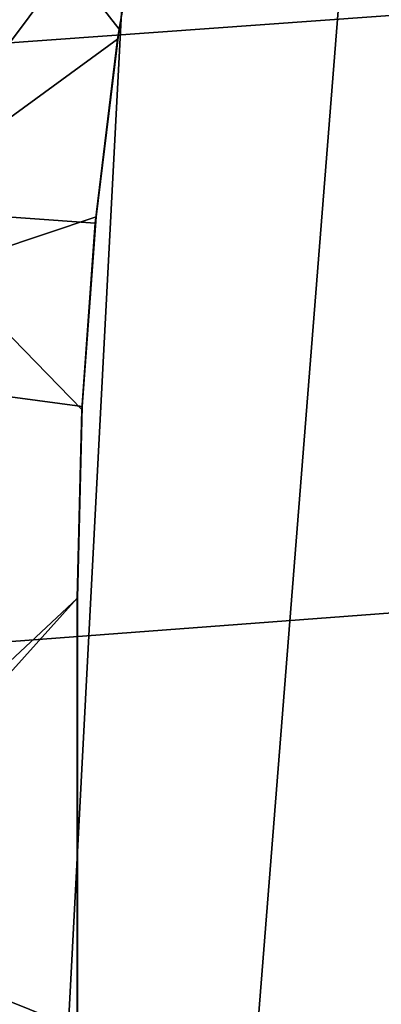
# Model space of a CAD drawing. Header units: metres. Extents: x -167 to 28, y -50 to 27.
# Tile 182 of 256: x -23.917 to -23.267, y 2.395 to 4.165. Entities that reach past the tile are written whole.
import ezdxf

# ---------------------------------------------------------------- set-up
doc = ezdxf.new("R2010")
doc.units = ezdxf.units.M
doc.layers.add('solid_12_065_011_XXX', color=7, linetype='CONTINUOUS')

msp = doc.modelspace()

# ---------------------------------------------------------------- linework, layer by layer
at = {"layer": 'solid_12_065_011_XXX'}
for points in [[(-23.909811, -11.650984, 0.2), (-22.561016, 14.086345, 0.2), (-21.779463, 15.266941, 0.2)], [(-23.255943, -12.906806, 0.2), (-23.909811, -11.650984, 0.2), (-21.779463, 15.266941, 0.2)], [(-24.495947, -10.362094, 0.2), (-23.278662, 12.865782, 0.2), (-22.561016, 14.086345, 0.2)], [(-23.909811, -11.650984, 0.2), (-24.495947, -10.362094, 0.2), (-22.561016, 14.086345, 0.2)], [(-25.012678, -9.043805, 0.2), (-23.930357, 11.608726, 0.2), (-23.278662, 12.865782, 0.2)], [(-24.495947, -10.362094, 0.2), (-25.012678, -9.043805, 0.2), (-23.278662, 12.865782, 0.2)], [(-21.689001, 5.348721, 157.271988), (-28.158962, 4.904449, 158.981903), (-28.11764, 3.822367, 159.147064), (-21.643509, 4.28879, 157.453934)], [(-23.923824, 5.085166, 131.643692), (-24.157175, 3.826121, 131.643692), (-23.685545, 4.457891, 132.160934), (-23.614595, 4.781969, 132.171555)], [(-23.737928, 4.147778, 133.352905), (-23.779421, 3.810627, 133.372437), (-24.427784, 3.593158, 132.539993), (-24.21022, 4.750104, 132.566681)], [(-23.680313, 4.48144, 133.348862), (-23.737928, 4.147778, 133.352905), (-24.21022, 4.750104, 132.566681)], [(-23.680313, 4.48144, 133.348862), (-23.685545, 4.457891, 132.160934), (-23.741133, 4.130124, 132.166183), (-23.737928, 4.147778, 133.352905)], [(-24.157175, 3.826121, 131.643692), (-23.741133, 4.130124, 132.166183), (-23.685545, 4.457891, 132.160934)], [(-21.643509, 4.28879, 157.453934), (-28.11764, 3.822367, 159.147064), (-28.086515, 2.734499, 159.271347), (-21.608002, 3.222389, 157.595886)], [(-23.737928, 4.147778, 133.352905), (-23.741133, 4.130124, 132.166183), (-23.781172, 3.798999, 132.187408), (-23.779421, 3.810627, 133.372437)], [(-24.157175, 3.826121, 131.643692), (-23.781172, 3.798999, 132.187408), (-23.741133, 4.130124, 132.166183)], [(-24.157175, 3.826121, 131.643692), (-24.324312, 2.556588, 131.643692), (-23.81366, 3.125307, 132.278687), (-23.805481, 3.46398, 132.224838)], [(-24.157175, 3.826121, 131.643692), (-23.805481, 3.46398, 132.224838), (-23.781172, 3.798999, 132.187408)], [(-23.779421, 3.810627, 133.372437), (-23.804586, 3.469654, 133.407654), (-24.434046, 3.554225, 132.539185), (-24.427784, 3.593158, 132.539993)], [(-23.779421, 3.810627, 133.372437), (-23.781172, 3.798999, 132.187408), (-23.805481, 3.46398, 132.224838), (-23.804586, 3.469654, 133.407654)], [(-23.804586, 3.469654, 133.407654), (-23.813046, 3.125307, 133.458755), (-24.588615, 2.399701, 132.518951), (-24.434046, 3.554225, 132.539185)], [(-23.813046, 3.125307, 133.458755), (-23.804586, 3.469654, 133.407654), (-23.805481, 3.46398, 132.224838), (-23.81366, 3.125307, 132.278687)], [(-21.608002, 3.222389, 157.595886), (-28.086515, 2.734499, 159.271347), (-28.065681, 1.642454, 159.354416), (-21.582554, 2.151096, 157.697556)], [(-23.813046, 3.125307, 133.458755), (-23.812969, 2.090194, 133.605698), (-24.592699, 2.361533, 132.518402), (-24.588615, 2.399701, 132.518951)], [(-24.324312, 2.556588, 131.643692), (-23.813595, 2.351658, 132.402023), (-23.81366, 3.125307, 132.278687)], [(-23.812969, 2.090194, 133.605698), (-23.813046, 3.125307, 133.458755), (-23.81366, 3.125307, 132.278687), (-23.813595, 2.351658, 132.402023)], [(-24.324312, 2.556588, 131.643692), (-24.424778, 1.280048, 131.643692), (-23.813549, 1.571531, 132.490555), (-23.813595, 2.351658, 132.402023)]]:
    msp.add_3dface(points, dxfattribs=at)

doc.saveas('drawing.dxf')
